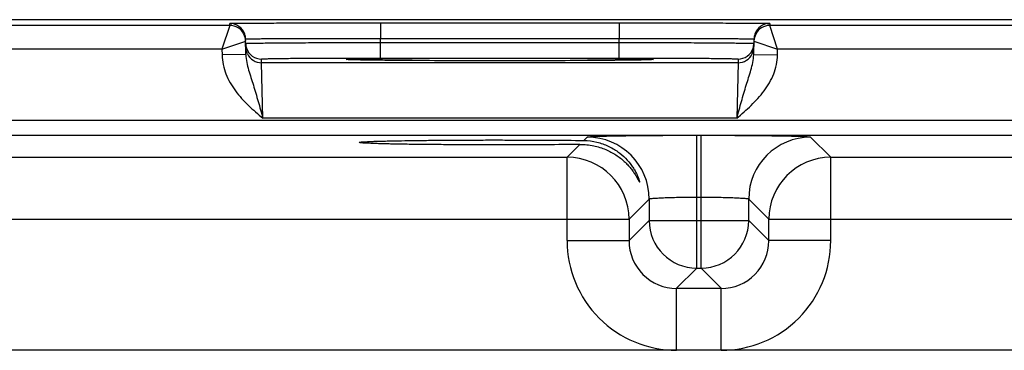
# Model space of a CAD drawing. Header units: inches. Extents: x 0 to 34, y 0 to 22.
# Tile 141 of 168: x 20.917 to 22.158, y 18.855 to 19.271. Entities that reach past the tile are written whole.
import ezdxf

# ---------------------------------------------------------------- set-up
doc = ezdxf.new("R2010")
doc.units = ezdxf.units.IN
doc.header["$LTSCALE"] = 1.87
doc.header["$MEASUREMENT"] = 0
doc.layers.get('0').update_dxf_attribs({"linetype": 'CONTINUOUS'})

msp = doc.modelspace()

# ---------------------------------------------------------------- linework, layer by layer
at = {"color": 7, "linetype": 'CONTINUOUS'}
for p, q in [((24.2849, 19.2708), (15.4621, 19.2708)), ((21.1816, 19.2636), (20.8073, 19.2636)), ((21.1816, 19.2636), (21.1717, 19.2336)), ((21.1816, 19.2636), (21.1815, 19.2661)), ((21.3715, 19.2669), (21.6724, 19.2669)), ((21.3715, 19.2669), (21.3715, 19.2473)), ((21.6724, 19.2669), (21.6724, 19.2473)), ((21.8623, 19.2661), (21.8623, 19.2636)), ((22.2366, 19.2636), (21.8623, 19.2636)), ((21.8721, 19.2336), (21.8623, 19.2636)), ((21.1717, 19.2336), (21.2016, 19.2439)), ((21.2019, 19.2269), (21.2015, 19.2464)), ((21.3715, 19.2473), (21.6724, 19.2473)), ((21.3716, 19.2423), (21.3715, 19.2473)), ((21.3716, 19.2423), (21.6723, 19.2423)), ((21.3716, 19.2226), (21.3716, 19.2423)), ((21.6723, 19.2423), (21.6724, 19.2473)), ((21.6723, 19.2226), (21.6723, 19.2423)), ((21.842, 19.2269), (21.8424, 19.2464)), ((21.8423, 19.2439), (21.8721, 19.2336)), ((21.1717, 19.2336), (20.8171, 19.2336)), ((21.1717, 19.2336), (21.1719, 19.2264)), ((21.2019, 19.2269), (21.1719, 19.2264)), ((21.842, 19.2269), (21.872, 19.2264)), ((21.872, 19.2264), (21.8721, 19.2336)), ((22.2267, 19.2336), (21.8721, 19.2336)), ((21.2217, 19.2167), (21.2216, 19.2213)), ((21.8222, 19.2167), (21.2217, 19.2167)), ((21.2233, 19.1467), (21.2217, 19.2167)), ((21.3282, 19.2208), (21.3313, 19.2211)), ((21.3313, 19.2205), (21.3282, 19.2208)), ((21.3427, 19.2202), (21.3313, 19.2205)), ((21.3329, 19.2204), (21.332, 19.2205)), ((21.3339, 19.2204), (21.3329, 19.2204)), ((21.3356, 19.2203), (21.3339, 19.2204)), ((21.3378, 19.2203), (21.3356, 19.2203)), ((21.3423, 19.2202), (21.3378, 19.2203)), ((21.3494, 19.22), (21.3423, 19.2202)), ((21.3601, 19.2199), (21.3494, 19.22)), ((21.374, 19.2197), (21.3601, 19.2199)), ((21.3716, 19.2226), (21.6723, 19.2226)), ((21.3889, 19.2196), (21.374, 19.2197)), ((21.4066, 19.2194), (21.3889, 19.2196)), ((21.4275, 19.2193), (21.4066, 19.2194)), ((21.4517, 19.2192), (21.4275, 19.2193)), ((21.4789, 19.2191), (21.4517, 19.2192)), ((21.5041, 19.2191), (21.4789, 19.2191)), ((21.5326, 19.2191), (21.5041, 19.2191)), ((21.5622, 19.2191), (21.5326, 19.2191)), ((21.5884, 19.2192), (21.5622, 19.2191)), ((21.6113, 19.2193), (21.5884, 19.2192)), ((21.6313, 19.2194), (21.6113, 19.2193)), ((21.6515, 19.2195), (21.6313, 19.2194)), ((21.6673, 19.2197), (21.6515, 19.2195)), ((21.6816, 19.2198), (21.6673, 19.2197)), ((21.6927, 19.22), (21.6816, 19.2198)), ((21.7001, 19.2201), (21.6927, 19.22)), ((21.7051, 19.2202), (21.7001, 19.2201)), ((21.7126, 19.2205), (21.7012, 19.2202)), ((21.7082, 19.2203), (21.7051, 19.2202)), ((21.7101, 19.2204), (21.7082, 19.2203)), ((21.7111, 19.2204), (21.7101, 19.2204)), ((21.712, 19.2205), (21.7111, 19.2204)), ((21.7126, 19.2205), (21.712, 19.2205)), ((21.7126, 19.2211), (21.7157, 19.2208)), ((21.7157, 19.2208), (21.7126, 19.2205)), ((21.8222, 19.2167), (21.8206, 19.1467)), ((21.8223, 19.2213), (21.8222, 19.2167)), ((15.7304, 19.1445), (24.0807, 19.1445)), ((21.8206, 19.1467), (21.2233, 19.1467)), ((15.7304, 19.1255), (24.0807, 19.1255)), ((21.6068, 19.0977), (21.6229, 19.1138)), ((21.628, 19.1188), (21.6322, 19.123)), ((21.7702, 19.1254), (21.7757, 19.1254)), ((21.7702, 18.958), (21.7702, 19.1254)), ((21.7757, 18.958), (21.7757, 19.1254)), ((21.9137, 19.123), (21.9391, 19.0977)), ((20.8841, 19.0977), (21.6068, 19.0977)), ((21.6068, 18.9927), (21.6068, 19.0977)), ((21.9391, 19.0977), (22.6618, 19.0977)), ((21.9391, 18.9927), (21.9391, 19.0977)), ((21.7102, 19.0451), (21.6848, 19.0197)), ((21.7102, 19.0451), (21.7102, 19.018)), ((21.7702, 19.0474), (21.7757, 19.0474)), ((21.8357, 19.018), (21.8357, 19.0451)), ((21.8357, 19.0451), (21.8611, 19.0197)), ((20.8061, 19.0197), (21.6848, 19.0197)), ((21.6848, 19.0197), (21.6848, 18.9927)), ((21.7102, 19.018), (21.6848, 18.9927)), ((21.7102, 19.018), (21.8357, 19.018)), ((21.8357, 19.018), (21.8611, 18.9927)), ((21.8611, 19.0197), (22.7398, 19.0197)), ((21.8611, 18.9927), (21.8611, 19.0197)), ((21.6068, 18.9927), (21.6848, 18.9927)), ((21.9391, 18.9927), (21.8611, 18.9927)), ((21.7702, 18.958), (21.7448, 18.9327)), ((21.7702, 18.958), (21.7757, 18.958)), ((21.7757, 18.958), (21.8011, 18.9327)), ((21.7448, 18.9327), (21.8011, 18.9327)), ((21.7448, 18.8547), (21.7448, 18.9327)), ((21.8011, 18.8547), (21.8011, 18.9327)), ((23.9578, 18.8547), (15.8476, 18.8547))]:
    msp.add_line(p, q, dxfattribs=at)
for points in [[(21.332, 19.2205), (21.3314, 19.2205), (21.3311, 19.2205), (21.3309, 19.2205), (21.3307, 19.2206), (21.3305, 19.2206), (21.3304, 19.2206)], [(21.7135, 19.2206), (21.7134, 19.2206), (21.7133, 19.2206), (21.7131, 19.2205), (21.7129, 19.2205), (21.7126, 19.2205)]]:
    msp.add_lwpolyline(points, dxfattribs=at)
for centre, radius, start, end in [((21.1815, 19.2461), 0.02, 18.8019, 90.0002), ((21.1816, 19.2436), 0.02, 27.5914, 89.9999), ((21.8623, 19.2461), 0.02, 89.9998, 161.1981), ((21.8623, 19.2436), 0.02, 90.0018, 152.4591), ((21.1814, 19.2461), 0.0201, 1.0528, 18.7474), ((21.8625, 19.2461), 0.0201, 161.2526, 178.9472), ((21.2217, 19.2414), 0.0201, 181.0528, 198.7479), ((21.8221, 19.2414), 0.0201, 341.2521, 358.9472), ((21.2216, 19.2413), 0.02, 198.8014, 270.0007), ((21.2217, 19.2367), 0.02, 206.4231, 270.0003), ((21.8222, 19.2367), 0.02, 269.9997, 333.5767), ((21.8223, 19.2413), 0.02, 269.9993, 341.1986), ((21.6322, 19.045), 0.078, 0.0209, 89.9791), ((21.9137, 19.045), 0.078, 90.0209, 179.9791), ((21.6068, 19.0197), 0.078, 0.0209, 89.9791), ((21.9391, 19.0197), 0.078, 90.0209, 179.9791), ((21.7702, 19.0181), 0.06, 180.021, 269.979), ((21.7757, 19.0181), 0.06, 270.021, 359.979), ((21.7448, 18.9927), 0.138, 179.9966, 270.0034), ((21.7448, 18.9926), 0.06, 179.9645, 270.0357), ((21.8011, 18.9927), 0.138, 269.9966, 0.0034), ((21.8011, 18.9926), 0.06, 269.9656, 0.0346)]:
    msp.add_arc(centre, radius, start, end, dxfattribs=at)
for points, knots in [([(21.1815, 19.2661), (21.1815, 19.2661), (21.1816, 19.2661), (21.1818, 19.2661), (21.1821, 19.2661), (21.1825, 19.2662), (21.183, 19.2662), (21.1839, 19.2662), (21.1853, 19.2663), (21.1874, 19.2663), (21.1899, 19.2663), (21.1928, 19.2664), (21.1961, 19.2664), (21.1999, 19.2664), (21.2057, 19.2665), (21.214, 19.2666), (21.2251, 19.2666), (21.2376, 19.2667), (21.2514, 19.2667), (21.2663, 19.2668), (21.2822, 19.2668), (21.305, 19.2669), (21.3349, 19.2669), (21.3591, 19.2669), (21.3715, 19.2669)], [0, 0, 0, 0, 0.000318, 0.001226, 0.002732, 0.004837, 0.007542, 0.010844, 0.019232, 0.029982, 0.043068, 0.058459, 0.076118, 0.096003, 0.118066, 0.168509, 0.226962, 0.292862, 0.365575, 0.444399, 0.528576, 0.617294, 0.804899, 1, 1, 1, 1]), ([(21.6724, 19.2669), (21.6847, 19.2669), (21.709, 19.2669), (21.7388, 19.2669), (21.7617, 19.2668), (21.7776, 19.2668), (21.7925, 19.2667), (21.8063, 19.2667), (21.8188, 19.2666), (21.8298, 19.2666), (21.8381, 19.2665), (21.844, 19.2664), (21.8478, 19.2664), (21.8511, 19.2664), (21.854, 19.2663), (21.8565, 19.2663), (21.8586, 19.2663), (21.86, 19.2662), (21.8609, 19.2662), (21.8614, 19.2662), (21.8618, 19.2661), (21.8621, 19.2661), (21.8622, 19.2661), (21.8623, 19.2661), (21.8623, 19.2661)], [0, 0, 0, 0, 0.195101, 0.382706, 0.471424, 0.555601, 0.634425, 0.707138, 0.773038, 0.831491, 0.881934, 0.903997, 0.923882, 0.941541, 0.956932, 0.970019, 0.980768, 0.989156, 0.992458, 0.995163, 0.997268, 0.998775, 0.999682, 1, 1, 1, 1]), ([(21.2015, 19.2464), (21.2015, 19.2465), (21.2016, 19.2465), (21.2018, 19.2465), (21.202, 19.2465), (21.2024, 19.2466), (21.2028, 19.2466), (21.2037, 19.2466), (21.2049, 19.2467), (21.2067, 19.2467), (21.209, 19.2468), (21.2116, 19.2468), (21.2146, 19.2469), (21.218, 19.2469), (21.2232, 19.247), (21.2306, 19.247), (21.2405, 19.2471), (21.2517, 19.2472), (21.264, 19.2472), (21.2774, 19.2473), (21.2916, 19.2473), (21.312, 19.2473), (21.3388, 19.2473), (21.3604, 19.2473), (21.3715, 19.2473)], [0, 0, 0, 0, 0.000343, 0.001258, 0.002769, 0.004877, 0.007583, 0.010885, 0.019274, 0.030023, 0.043108, 0.058497, 0.076155, 0.096037, 0.118099, 0.168538, 0.226986, 0.292883, 0.365592, 0.444414, 0.528588, 0.617304, 0.804905, 1, 1, 1, 1]), ([(21.2016, 19.241), (21.2016, 19.241), (21.2017, 19.241), (21.2018, 19.241), (21.2021, 19.2411), (21.2025, 19.2411), (21.2029, 19.2411), (21.2037, 19.2411), (21.205, 19.2412), (21.2068, 19.2412), (21.2091, 19.2413), (21.2117, 19.2413), (21.2147, 19.2414), (21.2181, 19.2414), (21.2233, 19.2415), (21.2307, 19.2416), (21.2406, 19.2417), (21.2518, 19.2418), (21.2641, 19.2419), (21.2774, 19.2419), (21.2917, 19.242), (21.3121, 19.2421), (21.3388, 19.2422), (21.3605, 19.2423), (21.3716, 19.2423)], [0, 0, 0, 0, 0.00033, 0.001241, 0.002749, 0.004856, 0.007562, 0.010864, 0.019252, 0.030002, 0.043087, 0.058478, 0.076136, 0.09602, 0.118081, 0.168521, 0.226971, 0.292867, 0.365577, 0.444399, 0.528574, 0.617291, 0.804896, 1, 1, 1, 1]), ([(21.6723, 19.2423), (21.6834, 19.2423), (21.705, 19.2422), (21.7318, 19.2421), (21.7522, 19.242), (21.7664, 19.2419), (21.7798, 19.2419), (21.7921, 19.2418), (21.8033, 19.2417), (21.8132, 19.2416), (21.8206, 19.2415), (21.8258, 19.2414), (21.8292, 19.2414), (21.8322, 19.2413), (21.8348, 19.2413), (21.837, 19.2412), (21.8389, 19.2412), (21.8401, 19.2411), (21.8409, 19.2411), (21.8414, 19.2411), (21.8418, 19.2411), (21.842, 19.241), (21.8422, 19.241), (21.8423, 19.241), (21.8423, 19.241)], [0, 0, 0, 0, 0.195104, 0.382709, 0.471426, 0.555601, 0.634423, 0.707132, 0.773029, 0.831478, 0.881918, 0.90398, 0.923864, 0.941522, 0.956912, 0.969998, 0.980748, 0.989136, 0.992438, 0.995144, 0.997251, 0.998759, 0.99967, 1, 1, 1, 1]), ([(21.6724, 19.2473), (21.6834, 19.2473), (21.7051, 19.2473), (21.7318, 19.2473), (21.7523, 19.2473), (21.7665, 19.2473), (21.7799, 19.2472), (21.7922, 19.2472), (21.8034, 19.2471), (21.8133, 19.247), (21.8207, 19.247), (21.8259, 19.2469), (21.8293, 19.2469), (21.8323, 19.2468), (21.8349, 19.2468), (21.8371, 19.2467), (21.839, 19.2467), (21.8402, 19.2466), (21.841, 19.2466), (21.8415, 19.2466), (21.8419, 19.2465), (21.8421, 19.2465), (21.8423, 19.2465), (21.8424, 19.2465), (21.8424, 19.2464)], [0, 0, 0, 0, 0.195095, 0.382696, 0.471411, 0.555586, 0.634408, 0.707117, 0.773013, 0.831462, 0.881901, 0.903962, 0.923845, 0.941503, 0.956892, 0.969977, 0.980726, 0.989114, 0.992417, 0.995123, 0.997231, 0.998742, 0.999657, 1, 1, 1, 1]), ([(21.1719, 19.2264), (21.1719, 19.2223), (21.1729, 19.2142), (21.1776, 19.1985), (21.1881, 19.1807), (21.2047, 19.1627), (21.2171, 19.152), (21.2233, 19.1467)], [0, 0, 0, 0, 0.125018, 0.250068, 0.499708, 0.749755, 1, 1, 1, 1]), ([(21.2019, 19.2269), (21.2019, 19.2236), (21.2028, 19.217), (21.2053, 19.2074), (21.2083, 19.1979), (21.2124, 19.1848), (21.2175, 19.1677), (21.2213, 19.1538), (21.2233, 19.1467)], [0, 0, 0, 0, 0.120104, 0.238268, 0.357052, 0.478569, 0.733305, 1, 1, 1, 1]), ([(21.8206, 19.1467), (21.8226, 19.1538), (21.8264, 19.1677), (21.8315, 19.1848), (21.8356, 19.1979), (21.8385, 19.2074), (21.8411, 19.217), (21.842, 19.2236), (21.842, 19.2269)], [0, 0, 0, 0, 0.266695, 0.521431, 0.642948, 0.761732, 0.879896, 1, 1, 1, 1]), ([(21.8206, 19.1467), (21.8268, 19.152), (21.8391, 19.1627), (21.8558, 19.1807), (21.8663, 19.1985), (21.871, 19.2142), (21.8719, 19.2223), (21.872, 19.2264)], [0, 0, 0, 0, 0.250256, 0.500306, 0.74994, 0.874987, 1, 1, 1, 1]), ([(21.2216, 19.2213), (21.2216, 19.2214), (21.2217, 19.2214), (21.2218, 19.2214), (21.2221, 19.2214), (21.2225, 19.2215), (21.2234, 19.2215), (21.2246, 19.2216), (21.2262, 19.2217), (21.2282, 19.2217), (21.2305, 19.2218), (21.2342, 19.2219), (21.2397, 19.222), (21.2473, 19.2221), (21.256, 19.2222), (21.2659, 19.2223), (21.2767, 19.2224), (21.2885, 19.2224), (21.3011, 19.2225), (21.3191, 19.2226), (21.3427, 19.2226), (21.3618, 19.2226), (21.3716, 19.2226)], [0, 0, 0, 0, 0.000367, 0.001291, 0.002806, 0.004918, 0.010931, 0.019321, 0.030071, 0.043156, 0.058545, 0.076201, 0.118142, 0.168576, 0.22702, 0.29291, 0.365614, 0.444431, 0.5286, 0.617312, 0.804907, 1, 1, 1, 1]), ([(21.3313, 19.2211), (21.3342, 19.2212), (21.342, 19.2214), (21.3562, 19.2217), (21.3753, 19.2219), (21.399, 19.2221), (21.4263, 19.2223), (21.4677, 19.2224), (21.5219, 19.2225), (21.5762, 19.2224), (21.6176, 19.2223), (21.6449, 19.2221), (21.6685, 19.2219), (21.6877, 19.2217), (21.7019, 19.2214), (21.7096, 19.2212), (21.7126, 19.2211)], [0, 0, 0, 0, 0.0232, 0.0608, 0.111657, 0.174242, 0.246665, 0.326737, 0.500006, 0.673274, 0.753345, 0.825766, 0.88835, 0.939205, 0.976802, 1, 1, 1, 1]), ([(21.7012, 19.2202), (21.6915, 19.2199), (21.6678, 19.2197), (21.6268, 19.2193), (21.5768, 19.2192), (21.522, 19.2191), (21.4672, 19.2192), (21.4172, 19.2193), (21.3762, 19.2197), (21.3524, 19.2199), (21.3427, 19.2202)], [0, 0, 0, 0, 0.081295, 0.198871, 0.342544, 0.499869, 0.657212, 0.800938, 0.918598, 1, 1, 1, 1]), ([(21.6723, 19.2226), (21.6821, 19.2226), (21.7012, 19.2226), (21.7248, 19.2226), (21.7428, 19.2225), (21.7554, 19.2224), (21.7671, 19.2224), (21.778, 19.2223), (21.7879, 19.2222), (21.7966, 19.2221), (21.8041, 19.222), (21.8096, 19.2219), (21.8134, 19.2218), (21.8157, 19.2217), (21.8177, 19.2217), (21.8193, 19.2216), (21.8205, 19.2215), (21.8213, 19.2215), (21.8218, 19.2214), (21.8221, 19.2214), (21.8222, 19.2214), (21.8223, 19.2214), (21.8223, 19.2213)], [0, 0, 0, 0, 0.195093, 0.382688, 0.4714, 0.555569, 0.634386, 0.70709, 0.77298, 0.831424, 0.881858, 0.923799, 0.941455, 0.956844, 0.969929, 0.980679, 0.989069, 0.995082, 0.997194, 0.998709, 0.999633, 1, 1, 1, 1]), ([(21.3448, 19.1163), (21.3448, 19.1164), (21.3449, 19.1165), (21.3452, 19.1165), (21.3458, 19.1167), (21.3465, 19.1168), (21.3475, 19.1169), (21.3491, 19.117), (21.3518, 19.1172), (21.3555, 19.1174), (21.36, 19.1176), (21.3653, 19.1178), (21.3714, 19.118), (21.3782, 19.1181), (21.3885, 19.1184), (21.403, 19.1186), (21.4221, 19.1189), (21.443, 19.1191), (21.4655, 19.1193), (21.489, 19.1194), (21.5131, 19.1194), (21.5453, 19.1194), (21.5836, 19.1193), (21.6137, 19.119), (21.628, 19.1188)], [0, 0, 0, 0, 0.000527, 0.001708, 0.003612, 0.006247, 0.009612, 0.013706, 0.02406, 0.037276, 0.053316, 0.072106, 0.09354, 0.117502, 0.143877, 0.203414, 0.271045, 0.345417, 0.425153, 0.50873, 0.594532, 0.680934, 0.848958, 1, 1, 1, 1]), ([(21.6229, 19.1138), (21.6087, 19.1136), (21.5787, 19.1134), (21.5407, 19.1132), (21.509, 19.1132), (21.4853, 19.1133), (21.4622, 19.1134), (21.4403, 19.1136), (21.4199, 19.1138), (21.4014, 19.114), (21.3873, 19.1143), (21.3772, 19.1145), (21.3706, 19.1147), (21.3648, 19.1149), (21.3596, 19.1151), (21.3552, 19.1153), (21.3516, 19.1155), (21.349, 19.1156), (21.3474, 19.1158), (21.3465, 19.1159), (21.3458, 19.116), (21.3452, 19.1161), (21.3449, 19.1162), (21.3448, 19.1163), (21.3448, 19.1163)], [0, 0, 0, 0, 0.153931, 0.323259, 0.409812, 0.495497, 0.578742, 0.657983, 0.731767, 0.798767, 0.857675, 0.883759, 0.90745, 0.928637, 0.947208, 0.963061, 0.976127, 0.986373, 0.990428, 0.993765, 0.996382, 0.998278, 0.999463, 1, 1, 1, 1]), ([(21.6229, 19.1138), (21.6288, 19.1138), (21.6399, 19.1128), (21.6553, 19.108), (21.6663, 19.1021), (21.6739, 19.0968), (21.6788, 19.0925), (21.6832, 19.0882), (21.687, 19.0838), (21.6903, 19.0794), (21.6926, 19.0759), (21.6942, 19.0733), (21.6952, 19.0715), (21.6961, 19.0699), (21.6967, 19.0687), (21.6972, 19.0678), (21.6974, 19.0673), (21.6977, 19.0669), (21.6979, 19.0666), (21.698, 19.0664), (21.6981, 19.0662), (21.6982, 19.0662), (21.6982, 19.0663), (21.6982, 19.0664)], [0, 0, 0, 0, 0.185644, 0.354785, 0.509185, 0.581463, 0.650539, 0.716309, 0.778465, 0.836445, 0.889279, 0.913273, 0.935257, 0.954818, 0.971455, 0.978498, 0.984587, 0.989645, 0.99361, 0.996429, 0.998081, 0.998798, 1, 1, 1, 1]), ([(21.628, 19.1188), (21.6335, 19.1187), (21.6441, 19.1174), (21.6585, 19.1123), (21.6706, 19.1052), (21.6805, 19.0968), (21.6869, 19.0891), (21.6911, 19.0829), (21.6935, 19.0785), (21.6955, 19.0744), (21.6968, 19.0713), (21.6975, 19.0691), (21.6979, 19.0679), (21.6981, 19.067), (21.6982, 19.0665), (21.6982, 19.0664)], [0, 0, 0, 0, 0.177019, 0.338582, 0.487018, 0.624165, 0.750199, 0.808455, 0.862716, 0.911749, 0.953416, 0.970474, 0.984301, 0.99431, 1, 1, 1, 1]), ([(21.6322, 19.123), (21.6323, 19.1231), (21.6326, 19.1232), (21.6332, 19.1233), (21.6341, 19.1234), (21.6354, 19.1235), (21.6369, 19.1236), (21.6396, 19.1238), (21.6438, 19.124), (21.6496, 19.1242), (21.6566, 19.1244), (21.6647, 19.1246), (21.6737, 19.1247), (21.6837, 19.1249), (21.6985, 19.1251), (21.7186, 19.1252), (21.7439, 19.1254), (21.7613, 19.1254), (21.7702, 19.1254)], [0, 0, 0, 0, 0.002193, 0.006647, 0.013412, 0.022485, 0.033853, 0.04749, 0.081447, 0.124043, 0.174882, 0.233486, 0.299305, 0.371722, 0.450054, 0.621468, 0.80711, 1, 1, 1, 1]), ([(21.7757, 19.1254), (21.7846, 19.1254), (21.802, 19.1254), (21.8273, 19.1252), (21.8474, 19.1251), (21.8622, 19.1249), (21.8722, 19.1247), (21.8812, 19.1246), (21.8893, 19.1244), (21.8963, 19.1242), (21.9021, 19.124), (21.9063, 19.1238), (21.909, 19.1236), (21.9105, 19.1235), (21.9118, 19.1234), (21.9127, 19.1233), (21.9133, 19.1232), (21.9136, 19.1231), (21.9137, 19.123)], [0, 0, 0, 0, 0.19289, 0.378532, 0.549946, 0.628278, 0.700695, 0.766514, 0.825118, 0.875957, 0.918553, 0.95251, 0.966147, 0.977515, 0.986588, 0.993353, 0.997807, 1, 1, 1, 1]), ([(21.7102, 19.0451), (21.7102, 19.0451), (21.7103, 19.0452), (21.7108, 19.0454), (21.7117, 19.0456), (21.7132, 19.0458), (21.7152, 19.046), (21.7178, 19.0462), (21.7208, 19.0464), (21.7243, 19.0466), (21.7298, 19.0468), (21.7376, 19.0471), (21.7477, 19.0473), (21.7587, 19.0474), (21.7663, 19.0474), (21.7702, 19.0474)], [0, 0, 0, 0, 0.0028, 0.007571, 0.023736, 0.048901, 0.082926, 0.125528, 0.176326, 0.234855, 0.300572, 0.451055, 0.622156, 0.807459, 1, 1, 1, 1]), ([(21.7757, 19.0474), (21.7796, 19.0474), (21.7872, 19.0474), (21.7982, 19.0473), (21.8083, 19.0471), (21.8161, 19.0468), (21.8216, 19.0466), (21.8251, 19.0464), (21.8281, 19.0462), (21.8307, 19.046), (21.8327, 19.0458), (21.8342, 19.0456), (21.8351, 19.0454), (21.8356, 19.0452), (21.8357, 19.0451), (21.8357, 19.0451)], [0, 0, 0, 0, 0.192541, 0.377844, 0.548945, 0.699428, 0.765145, 0.823674, 0.874472, 0.917074, 0.951099, 0.976264, 0.992429, 0.9972, 1, 1, 1, 1])]:
    msp.add_open_spline(points, degree=3, knots=knots, dxfattribs=at)
for points in [[(21.2016, 19.2439), (21.2015, 19.247), (21.2007, 19.2501), (21.1993, 19.2528)], [(21.2016, 19.2439), (21.2015, 19.247), (21.2007, 19.2501), (21.1993, 19.2528)], [(21.8446, 19.2529), (21.8432, 19.2501), (21.8424, 19.247), (21.8423, 19.2439)], [(21.8446, 19.2528), (21.8432, 19.2501), (21.8424, 19.247), (21.8423, 19.2439)], [(21.2038, 19.2278), (21.2025, 19.2304), (21.2018, 19.2334), (21.2017, 19.2363)], [(21.8401, 19.2278), (21.8414, 19.2304), (21.8421, 19.2334), (21.8422, 19.2363)]]:
    msp.add_open_spline(points, degree=3, dxfattribs=at)

doc.saveas('drawing.dxf')
